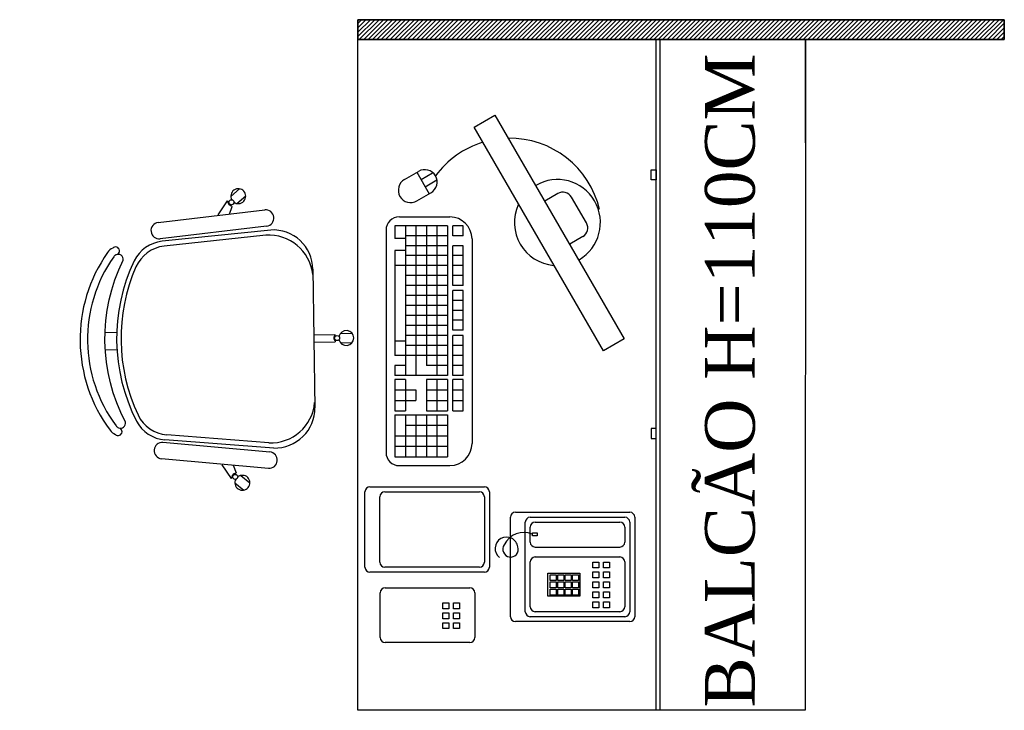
# Model space of a CAD drawing. Header units: millimetres. Extents: x 0 to 1189, y 0 to 841.
# Tile 38 of 58: x 555 to 595, y 514 to 542. Entities that reach past the tile are written whole.
import ezdxf

# ---------------------------------------------------------------- set-up
doc = ezdxf.new("R2010")
doc.units = ezdxf.units.MM
doc.header["$LTSCALE"] = 8
for name, color, linetype in [('- LAYOUT', 8, 'Continuous'), ('ARQ_LAY_MOB', 8, 'Continuous'), ('ARQ_TXT_GER', 8, 'Continuous')]:
    doc.layers.add(name, color=color, linetype=linetype)
doc.styles.add('DUTCH', font='dutch.ttf', dxfattribs={"height": 0.16})

# ---------------------------------------------------------------- blocks, each defined once
blk = doc.blocks.new('A$C4880017A')
at = {"layer": 'ARQ_LAY_MOB', "linetype": 'ByBlock'}
for p, q in [((49.93, 33.33), (34.12, 46.46)), ((51.38, 33.36), (34.53, 47.44)), ((46.22, 43.05), (49.52, 43.71)), ((49.51, 43.52), (49.52, 43.71)), ((50.64, 43.82), (52.96, 43.61)), ((15.02, 41.19), (13.36, 42.86)), ((47.91, 41.51), (49.39, 42.21)), ((49.39, 42.21), (49.41, 42.4)), ((50.47, 41.94), (52.8, 41.73)), ((12.54, 38.72), (10.88, 40.38)), ((51.64, 21.8), (31.94, 2.1)), ((20.38, 2.36), (6.3, 19.21)), ((20.38, 2.36), (6.3, 19.21)), ((20.41, 3.81), (7.28, 19.62)), ((20.41, 3.81), (7.28, 19.62)), ((42.32, 12.48), (45.32, 9.47)), ((41.26, 11.42), (44.26, 8.41)), ((44.4, 8.55), (44.26, 8.41)), ((45.32, 9.47), (45.19, 9.34)), ((46.23, 8.82), (47.88, 7.17)), ((10.68, 7.52), (10.03, 4.22)), ((44.9, 7.49), (46.55, 5.84)), ((10.22, 4.23), (10.03, 4.22)), ((11.53, 4.35), (11.34, 4.33)), ((12.23, 5.83), (11.53, 4.35)), ((9.92, 3.1), (10.12, 0.78)), ((11.8, 3.26), (12, 0.94))]:
    blk.add_line(p, q, dxfattribs=at)
blk.add_lwpolyline([(3.3, 27.37, -0.237888), (26.36, 50.44, 0.605717), (26.13, 52.19, 0.122717), (25.52, 52.25, 0.323529), (1.48, 28.21, 0.122717), (1.54, 27.61, 0.605717)], format="xyb", close=True, dxfattribs=at)
for points in [[(36.68, 50.63), (53.43, 37.03)], [(51.36, 34.49), (34.61, 48.09)], [(19.25, 2.37), (5.65, 19.12)], [(3.11, 17.06), (16.71, 0.31)]]:
    blk.add_lwpolyline(points, dxfattribs=at)
for centre in [(49.87, 42.92), (45.09, 8.65), (10.81, 3.87)]:
    blk.add_circle(centre, 0.5, dxfattribs=at)
for centre, radius, start, end in [((30.14, 23.6), 30.52, 99.1238, 170.8762), ((25.7, 51.02), 2.75, 70.1455, 98.4571), ((26.64, 52.82), 0.782, 254.8109, 90.3255), ((25.7, 51.02), 1.25, 70.1455, 98.1301), ((35.65, 49.36), 1.64, 50.9247, 230.9247), ((39.36, 14.38), 36.22, 108.6047, 161.3953), ((39.99, 13.75), 36.22, 110.7361, 159.2639), ((29.65, 41.07), 7, 50.2999, 110.7361), ((30.04, 42.07), 7, 50.1212, 108.6047), ((51.72, 42.78), 1.5, 187.5463, 163.3666), ((49.95, 42.92), 0.75, 126.8103, 223.1897), ((52.4, 35.76), 1.64, 230.9247, 50.9247), ((44.02, 26.71), 8.87, 320.5925, 48.2522), ((45.98, 27.46), 8, 315, 47.5692), ((2.72, 28.04), 2.75, 171.5429, 199.8545), ((0.92, 27.1), 0.782, 179.6745, 15.1891), ((11.67, 23.7), 7, 161.3953, 219.8788), ((12.67, 24.09), 7, 159.2639, 219.7001), ((4.38, 18.09), 1.64, 39.0753, 219.0753), ((45.15, 8.59), 0.75, 86.8103, 183.1897), ((46.39, 7.33), 1.5, 146.6334, 122.4537), ((10.82, 3.78), 0.75, 46.8103, 143.1897), ((10.96, 2.02), 1.5, 106.6334, 82.4537), ((17.98, 1.34), 1.64, 219.0753, 39.0753), ((26.28, 7.76), 8, 222.4308, 315), ((27.03, 9.71), 8.87, 221.7478, 309.4075)]:
    blk.add_arc(centre, radius, start, end, dxfattribs=at)

msp = doc.modelspace()

# ---------------------------------------------------------------- linework, layer by layer
at = {"layer": 'ARQ_LAY_MOB'}
for p, q in [((568.967, 540.871), (568.967, 541.671)), ((568.967, 541.671), (594.956, 541.671)), ((594.956, 541.671), (568.967, 541.671)), ((568.967, 541.671), (568.967, 540.871)), ((594.956, 541.671), (594.956, 540.871)), ((594.956, 540.871), (594.956, 541.671)), ((568.961, 513.896), (568.967, 540.871)), ((568.967, 540.871), (586.961, 540.871)), ((594.956, 540.871), (568.967, 540.871)), ((568.967, 540.871), (594.956, 540.871)), ((580.955, 513.896), (580.961, 540.871)), ((581.115, 513.896), (581.121, 540.871)), ((581.115, 513.896), (581.122, 540.871)), ((586.961, 540.871), (586.954, 513.896)), ((586.961, 536.718, 0), (586.961, 540.871, 0)), ((580.762, 535.233), (580.762, 535.633)), ((580.762, 535.633), (580.962, 535.633)), ((580.962, 535.633), (580.962, 535.233)), ((570.841, 535.247, 0), (571.403, 535.572, 0)), ((570.841, 535.247, 0), (571.403, 535.572, 0)), ((571.336, 535.533, 0), (571.836, 534.667, 0)), ((571.336, 535.533, 0), (571.836, 534.667, 0)), ((571.503, 535.244, 0), (571.969, 535.513, 0)), ((571.503, 535.244, 0), (571.969, 535.513, 0)), ((580.962, 535.233), (580.762, 535.233)), ((571.669, 534.955, 0), (572.136, 535.225, 0)), ((571.669, 534.955, 0), (572.136, 535.225, 0)), ((571.341, 534.381, 0), (571.903, 534.706, 0)), ((577.002, 534.678, 0), (576.484, 534.377, 0)), ((578.153, 533.497, 0), (577.549, 534.534, 0)), ((570.632, 533.74), (572.666, 533.74, 0)), ((572.566, 533.384, 0), (570.454, 533.384, 0)), ((570.454, 533.384, 0), (570.454, 532.866, 0)), ((570.877, 533.384, 0), (570.877, 527.365, 0)), ((571.299, 533.384), (571.299, 527.365, 0)), ((571.721, 533.384), (571.721, 527.767, 0)), ((572.144, 533.384), (572.144, 527.365, 0)), ((572.566, 533.384, 0), (572.566, 527.365, 0)), ((572.777, 532.983, 0), (572.777, 533.384, 0)), ((573.2, 533.384, 0), (572.777, 533.384, 0)), ((573.2, 532.983, 0), (573.2, 533.384, 0)), ((570.098, 533.207, 0), (570.098, 524.27, 0)), ((570.877, 532.866, 0), (570.454, 532.866, 0)), ((572.566, 532.983, 0), (570.877, 532.983, 0)), ((573.2, 532.983, 0), (572.777, 532.983, 0)), ((578.008, 532.95, 0), (577.49, 532.648, 0)), ((572.566, 532.582, 0), (570.894, 532.582, 0)), ((572.777, 530.977), (572.777, 532.582, 0)), ((573.2, 532.582, 0), (572.777, 532.582, 0)), ((573.2, 530.977, 0), (573.2, 532.582, 0)), ((573.555, 532.851, 0), (573.555, 524.625, 0)), ((570.454, 532.393, 0), (570.454, 528.739, 0)), ((570.877, 532.393, 0), (570.454, 532.393, 0)), ((572.566, 532.181), (570.877, 532.181, 0)), ((573.2, 532.181, 0), (572.777, 532.181, 0)), ((572.566, 531.779), (570.454, 531.779, 0)), ((573.2, 531.779, 0), (572.777, 531.779)), ((572.566, 531.378), (570.877, 531.378, 0)), ((573.2, 531.378, 0), (572.777, 531.378)), ((572.566, 530.977), (570.877, 530.977, 0)), ((573.2, 530.977, 0), (572.777, 530.977)), ((572.566, 530.576), (570.877, 530.576, 0)), ((573.2, 530.784), (572.777, 530.784)), ((572.777, 529.179), (572.777, 530.784)), ((573.2, 529.179), (573.2, 530.784)), ((572.566, 530.174), (570.877, 530.174, 0)), ((573.2, 530.383), (572.777, 530.383)), ((572.566, 529.773), (570.877, 529.773, 0)), ((573.2, 529.981), (572.777, 529.981)), ((572.566, 529.372, 0), (570.877, 529.372, 0)), ((573.2, 529.58), (572.777, 529.58)), ((572.566, 528.97, 0), (570.877, 528.97, 0)), ((573.2, 529.179), (572.777, 529.179)), ((572.777, 527.365, 0), (572.777, 528.97, 0)), ((573.2, 528.97), (572.777, 528.97, 0)), ((573.2, 527.365, 0), (573.2, 528.97)), ((570.454, 528.739, 0), (570.454, 528.168, 0)), ((570.877, 528.739, 0), (570.454, 528.739, 0)), ((572.566, 528.569, 0), (570.877, 528.569, 0)), ((573.2, 528.569), (572.777, 528.569, 0)), ((572.566, 528.168, 0), (570.454, 528.168, 0)), ((573.2, 528.168), (572.777, 528.168, 0)), ((570.454, 527.767, 0), (570.454, 527.365, 0)), ((570.877, 527.767, 0), (570.454, 527.767, 0)), ((572.566, 527.767, 0), (571.721, 527.767, 0)), ((573.2, 527.767, 0), (572.777, 527.767, 0)), ((572.566, 527.365, 0), (570.454, 527.365, 0)), ((573.2, 527.365, 0), (572.777, 527.365, 0)), ((570.454, 527.207, 0), (570.454, 525.94, 0)), ((570.877, 527.207, 0), (570.454, 527.207, 0)), ((570.877, 527.207, 0), (570.877, 525.94, 0)), ((571.721, 527.207, 0), (571.721, 525.94, 0)), ((572.566, 527.207, 0), (571.721, 527.207, 0)), ((572.144, 527.207, 0), (572.144, 525.94, 0)), ((572.566, 527.207, 0), (572.566, 525.94, 0)), ((572.777, 525.94, 0), (572.777, 527.207, 0)), ((573.2, 527.207, 0), (572.777, 527.207, 0)), ((573.2, 525.94, 0), (573.2, 527.207, 0)), ((570.454, 526.785, 0), (571.299, 526.785, 0)), ((571.299, 526.785, 0), (571.299, 526.362, 0)), ((571.721, 526.785, 0), (572.566, 526.785, 0)), ((572.777, 526.785, 0), (573.2, 526.785, 0)), ((570.454, 526.362, 0), (571.299, 526.362, 0)), ((571.721, 526.362, 0), (572.566, 526.362, 0)), ((572.777, 526.362, 0), (573.2, 526.362, 0)), ((570.454, 525.94, 0), (570.877, 525.94, 0)), ((570.454, 525.781, 0), (572.566, 525.781, 0)), ((570.454, 525.781, 0), (570.454, 524.092, 0)), ((570.877, 525.781, 0), (570.877, 524.092, 0)), ((571.299, 525.781, 0), (571.299, 524.092, 0)), ((571.721, 525.94, 0), (572.566, 525.94, 0)), ((571.721, 525.781, 0), (571.721, 524.092, 0)), ((572.144, 525.781, 0), (572.144, 524.092, 0)), ((572.566, 525.781, 0), (572.566, 524.092, 0)), ((572.777, 525.94, 0), (573.2, 525.94, 0)), ((570.877, 525.359, 0), (572.566, 525.359, 0)), ((580.961, 525.232), (580.761, 525.232)), ((580.761, 525.232), (580.761, 524.832)), ((580.961, 524.832), (580.961, 525.232)), ((570.454, 524.937, 0), (572.566, 524.937, 0)), ((580.761, 524.832), (580.961, 524.832)), ((570.454, 524.514, 0), (572.566, 524.514, 0)), ((570.454, 524.092, 0), (572.566, 524.092, 0)), ((570.632, 523.736, 0), (572.666, 523.736, 0)), ((569.251, 519.65, 0), (569.251, 522.687, 0)), ((569.451, 522.887, 0), (574.051, 522.887, 0)), ((570.051, 522.687, 0), (573.851, 522.687, 0)), ((574.251, 522.687, 0), (574.251, 519.65, 0)), ((569.851, 519.85, 0), (569.851, 522.487, 0)), ((574.051, 522.487, 0), (574.051, 519.85, 0)), ((575.296, 521.862, 0), (579.896, 521.862, 0)), ((575.096, 517.662, 0), (575.096, 521.662, 0)), ((575.696, 517.862, 0), (575.696, 521.462, 0)), ((575.896, 521.662, 0), (579.696, 521.662, 0)), ((576.096, 521.462, 0), (579.496, 521.462, 0)), ((579.896, 521.462, 0), (579.896, 517.862, 0)), ((580.096, 521.662, 0), (580.096, 517.662, 0)), ((575.896, 520.662, 0), (575.896, 521.262, 0)), ((575.984, 521.032, 0), (576.174, 521.032, 0)), ((575.984, 520.913, 0), (575.984, 521.032, 0)), ((576.174, 521.032, 0), (576.174, 520.913, 0)), ((579.696, 521.262, 0), (579.696, 520.662, 0)), ((576.174, 520.913, 0), (575.984, 520.913, 0)), ((576.096, 520.462, 0), (579.496, 520.462, 0)), ((575.896, 518.062, 0), (575.896, 519.862, 0)), ((576.096, 520.062, 0), (579.496, 520.062, 0)), ((578.411, 519.621, 0), (578.411, 519.859, 0)), ((578.411, 519.859, 0), (578.649, 519.859, 0)), ((578.649, 519.859, 0), (578.649, 519.621, 0)), ((578.845, 519.621, 0), (578.845, 519.859, 0)), ((578.845, 519.859, 0), (579.082, 519.859, 0)), ((579.082, 519.859, 0), (579.082, 519.621, 0)), ((579.696, 519.862, 0), (579.696, 518.062, 0)), ((574.051, 519.45, 0), (569.451, 519.45, 0)), ((573.851, 519.65, 0), (570.051, 519.65, 0)), ((576.605, 518.488, 0), (576.605, 519.415, 0)), ((576.605, 519.415, 0), (577.888, 519.415, 0)), ((577.888, 519.415, 0), (577.888, 518.488, 0)), ((578.649, 519.621, 0), (578.411, 519.621, 0)), ((578.411, 519.221, 0), (578.411, 519.459, 0)), ((578.411, 519.459, 0), (578.649, 519.459, 0)), ((578.649, 519.459, 0), (578.649, 519.221, 0)), ((579.082, 519.621, 0), (578.845, 519.621, 0)), ((578.845, 519.221, 0), (578.845, 519.459, 0)), ((578.845, 519.459, 0), (579.082, 519.459, 0)), ((579.082, 519.459, 0), (579.082, 519.221, 0)), ((576.696, 519.113, 0), (576.696, 519.351, 0)), ((576.696, 519.351, 0), (576.934, 519.351, 0)), ((576.934, 519.113, 0), (576.696, 519.113, 0)), ((576.696, 518.819, 0), (576.696, 519.057, 0)), ((576.696, 519.057, 0), (576.934, 519.057, 0)), ((576.934, 519.351, 0), (576.934, 519.113, 0)), ((576.934, 519.057, 0), (576.934, 518.819, 0)), ((577.005, 519.113, 0), (577.005, 519.351, 0)), ((577.005, 519.351, 0), (577.243, 519.351, 0)), ((577.243, 519.113, 0), (577.005, 519.113, 0)), ((577.005, 518.819, 0), (577.005, 519.057, 0)), ((577.005, 519.057, 0), (577.243, 519.057, 0)), ((577.243, 519.351, 0), (577.243, 519.113, 0)), ((577.243, 519.057, 0), (577.243, 518.819, 0)), ((577.299, 519.113, 0), (577.299, 519.351, 0)), ((577.299, 519.351, 0), (577.536, 519.351, 0)), ((577.536, 519.113, 0), (577.299, 519.113, 0)), ((577.299, 518.819, 0), (577.299, 519.057, 0)), ((577.299, 519.057, 0), (577.536, 519.057, 0)), ((577.536, 519.351, 0), (577.536, 519.113, 0)), ((577.536, 519.057, 0), (577.536, 518.819, 0)), ((577.592, 519.113, 0), (577.592, 519.351, 0)), ((577.592, 519.351, 0), (577.83, 519.351, 0)), ((577.83, 519.113, 0), (577.592, 519.113, 0)), ((577.592, 518.819, 0), (577.592, 519.057, 0)), ((577.592, 519.057, 0), (577.83, 519.057, 0)), ((577.83, 519.351, 0), (577.83, 519.113, 0)), ((577.83, 519.057, 0), (577.83, 518.819, 0)), ((578.649, 519.221, 0), (578.411, 519.221, 0)), ((578.411, 518.821, 0), (578.411, 519.059, 0)), ((578.411, 519.059, 0), (578.649, 519.059, 0)), ((578.649, 519.059, 0), (578.649, 518.821, 0)), ((579.082, 519.221, 0), (578.845, 519.221, 0)), ((578.845, 518.821, 0), (578.845, 519.059, 0)), ((578.845, 519.059, 0), (579.082, 519.059, 0)), ((579.082, 519.059, 0), (579.082, 518.821, 0)), ((569.865, 516.821, 0), (569.865, 518.621, 0)), ((570.065, 518.821, 0), (573.465, 518.821, 0)), ((573.665, 518.621, 0), (573.665, 516.821, 0)), ((576.934, 518.819, 0), (576.696, 518.819, 0)), ((576.696, 518.525, 0), (576.696, 518.763, 0)), ((576.696, 518.763, 0), (576.934, 518.763, 0)), ((576.934, 518.763, 0), (576.934, 518.525, 0)), ((577.243, 518.819, 0), (577.005, 518.819, 0)), ((577.005, 518.525, 0), (577.005, 518.763, 0)), ((577.005, 518.763, 0), (577.243, 518.763, 0)), ((577.243, 518.763, 0), (577.243, 518.525, 0)), ((577.536, 518.819, 0), (577.299, 518.819, 0)), ((577.299, 518.525, 0), (577.299, 518.763, 0)), ((577.299, 518.763, 0), (577.536, 518.763, 0)), ((577.536, 518.763, 0), (577.536, 518.525, 0)), ((577.83, 518.819, 0), (577.592, 518.819, 0)), ((577.592, 518.525, 0), (577.592, 518.763, 0)), ((577.592, 518.763, 0), (577.83, 518.763, 0)), ((577.83, 518.763, 0), (577.83, 518.525, 0)), ((578.649, 518.821, 0), (578.411, 518.821, 0)), ((578.411, 518.421, 0), (578.411, 518.659, 0)), ((578.411, 518.659, 0), (578.649, 518.659, 0)), ((578.649, 518.659, 0), (578.649, 518.421, 0)), ((579.082, 518.821, 0), (578.845, 518.821, 0)), ((578.845, 518.421, 0), (578.845, 518.659, 0)), ((578.845, 518.659, 0), (579.082, 518.659, 0)), ((579.082, 518.659, 0), (579.082, 518.421, 0)), ((572.38, 517.981, 0), (572.38, 518.218, 0)), ((572.38, 518.218, 0), (572.618, 518.218, 0)), ((572.618, 518.218, 0), (572.618, 517.981, 0)), ((572.814, 517.981, 0), (572.814, 518.218, 0)), ((572.814, 518.218, 0), (573.052, 518.218, 0)), ((573.052, 518.218, 0), (573.052, 517.981, 0)), ((577.888, 518.488, 0), (576.605, 518.488, 0)), ((576.934, 518.525, 0), (576.696, 518.525, 0)), ((577.243, 518.525, 0), (577.005, 518.525, 0)), ((577.536, 518.525, 0), (577.299, 518.525, 0)), ((577.83, 518.525, 0), (577.592, 518.525, 0)), ((578.649, 518.421, 0), (578.411, 518.421, 0)), ((578.411, 518.021, 0), (578.411, 518.259, 0)), ((578.411, 518.259, 0), (578.649, 518.259, 0)), ((578.649, 518.259, 0), (578.649, 518.021, 0)), ((579.082, 518.421, 0), (578.845, 518.421, 0)), ((578.845, 518.021, 0), (578.845, 518.259, 0)), ((578.845, 518.259, 0), (579.082, 518.259, 0)), ((579.082, 518.259, 0), (579.082, 518.021, 0)), ((572.618, 517.981, 0), (572.38, 517.981, 0)), ((572.38, 517.581, 0), (572.38, 517.818, 0)), ((572.38, 517.818, 0), (572.618, 517.818, 0)), ((572.618, 517.818, 0), (572.618, 517.581, 0)), ((573.052, 517.981, 0), (572.814, 517.981, 0)), ((572.814, 517.581, 0), (572.814, 517.818, 0)), ((572.814, 517.818, 0), (573.052, 517.818, 0)), ((573.052, 517.818, 0), (573.052, 517.581, 0)), ((579.496, 517.862, 0), (576.096, 517.862, 0)), ((578.649, 518.021, 0), (578.411, 518.021, 0)), ((579.082, 518.021, 0), (578.845, 518.021, 0)), ((572.618, 517.581, 0), (572.38, 517.581, 0)), ((572.38, 517.181, 0), (572.38, 517.418, 0)), ((572.38, 517.418, 0), (572.618, 517.418, 0)), ((572.618, 517.418, 0), (572.618, 517.181, 0)), ((573.052, 517.581, 0), (572.814, 517.581, 0)), ((572.814, 517.181, 0), (572.814, 517.418, 0)), ((572.814, 517.418, 0), (573.052, 517.418, 0)), ((573.052, 517.418, 0), (573.052, 517.181, 0)), ((579.896, 517.462, 0), (575.296, 517.462, 0)), ((579.696, 517.662, 0), (575.896, 517.662, 0)), ((572.618, 517.181, 0), (572.38, 517.181, 0)), ((573.052, 517.181, 0), (572.814, 517.181, 0)), ((573.465, 516.621, 0), (570.065, 516.621, 0)), ((586.954, 513.896), (568.961, 513.896))]:
    msp.add_line(p, q, dxfattribs=at)
at = {"layer": 'ARQ_LAY_MOB', "linetype": 'Continuous'}
for p, q in [((568.967, 541.524, 0), (569.114, 541.671, 0)), ((568.967, 541.347, 0), (569.291, 541.671, 0)), ((568.967, 541.171, 0), (569.467, 541.671, 0)), ((568.967, 540.994, 0), (569.644, 541.671, 0)), ((568.967, 541.524, 0), (569.114, 541.671, 0)), ((568.967, 541.347, 0), (569.291, 541.671, 0)), ((568.967, 541.171, 0), (569.467, 541.671, 0)), ((568.967, 540.994, 0), (569.644, 541.671, 0)), ((569.021, 540.871, 0), (569.821, 541.671, 0)), ((569.021, 540.871, 0), (569.821, 541.671, 0)), ((569.198, 540.871, 0), (569.998, 541.671, 0)), ((569.198, 540.871, 0), (569.998, 541.671, 0)), ((569.374, 540.871, 0), (570.174, 541.671, 0)), ((569.374, 540.871, 0), (570.174, 541.671, 0)), ((569.551, 540.871, 0), (570.351, 541.671, 0)), ((569.551, 540.871, 0), (570.351, 541.671, 0)), ((569.728, 540.871, 0), (570.528, 541.671, 0)), ((569.728, 540.871, 0), (570.528, 541.671, 0)), ((569.905, 540.871, 0), (570.705, 541.671, 0)), ((569.905, 540.871, 0), (570.705, 541.671, 0)), ((570.082, 540.871, 0), (570.882, 541.671, 0)), ((570.082, 540.871, 0), (570.882, 541.671, 0)), ((570.258, 540.871, 0), (571.058, 541.671, 0)), ((570.258, 540.871, 0), (571.058, 541.671, 0)), ((570.435, 540.871, 0), (571.235, 541.671, 0)), ((570.435, 540.871, 0), (571.235, 541.671, 0)), ((570.612, 540.871, 0), (571.412, 541.671, 0)), ((570.612, 540.871, 0), (571.412, 541.671, 0)), ((570.789, 540.871, 0), (571.589, 541.671, 0)), ((570.789, 540.871, 0), (571.589, 541.671, 0)), ((570.965, 540.871, 0), (571.765, 541.671, 0)), ((570.965, 540.871, 0), (571.765, 541.671, 0)), ((571.142, 540.871, 0), (571.942, 541.671, 0)), ((571.142, 540.871, 0), (571.942, 541.671, 0)), ((571.319, 540.871, 0), (572.119, 541.671, 0)), ((571.319, 540.871, 0), (572.119, 541.671, 0)), ((571.496, 540.871, 0), (572.296, 541.671, 0)), ((571.496, 540.871, 0), (572.296, 541.671, 0)), ((571.673, 540.871, 0), (572.473, 541.671, 0)), ((571.673, 540.871, 0), (572.473, 541.671, 0)), ((571.849, 540.871, 0), (572.649, 541.671, 0)), ((571.849, 540.871, 0), (572.649, 541.671, 0)), ((572.026, 540.871, 0), (572.826, 541.671, 0)), ((572.026, 540.871, 0), (572.826, 541.671, 0)), ((572.203, 540.871, 0), (573.003, 541.671, 0)), ((572.203, 540.871, 0), (573.003, 541.671, 0)), ((572.38, 540.871, 0), (573.18, 541.671, 0)), ((572.38, 540.871, 0), (573.18, 541.671, 0)), ((572.556, 540.871, 0), (573.356, 541.671, 0)), ((572.556, 540.871, 0), (573.356, 541.671, 0)), ((572.733, 540.871, 0), (573.533, 541.671, 0)), ((572.733, 540.871, 0), (573.533, 541.671, 0)), ((572.91, 540.871, 0), (573.71, 541.671, 0)), ((572.91, 540.871, 0), (573.71, 541.671, 0)), ((573.087, 540.871, 0), (573.887, 541.671, 0)), ((573.087, 540.871, 0), (573.887, 541.671, 0)), ((573.264, 540.871, 0), (574.064, 541.671, 0)), ((573.264, 540.871, 0), (574.064, 541.671, 0)), ((573.44, 540.871, 0), (574.24, 541.671, 0)), ((573.44, 540.871, 0), (574.24, 541.671, 0)), ((573.617, 540.871, 0), (574.417, 541.671, 0)), ((573.617, 540.871, 0), (574.417, 541.671, 0)), ((573.794, 540.871, 0), (574.594, 541.671, 0)), ((573.794, 540.871, 0), (574.594, 541.671, 0)), ((573.971, 540.871, 0), (574.771, 541.671, 0)), ((573.971, 540.871, 0), (574.771, 541.671, 0)), ((574.147, 540.871, 0), (574.947, 541.671, 0)), ((574.147, 540.871, 0), (574.947, 541.671, 0)), ((574.324, 540.871, 0), (575.124, 541.671, 0)), ((574.324, 540.871, 0), (575.124, 541.671, 0)), ((574.501, 540.871, 0), (575.301, 541.671, 0)), ((574.501, 540.871, 0), (575.301, 541.671, 0)), ((574.678, 540.871, 0), (575.478, 541.671, 0)), ((574.678, 540.871, 0), (575.478, 541.671, 0)), ((574.855, 540.871, 0), (575.655, 541.671, 0)), ((574.855, 540.871, 0), (575.655, 541.671, 0)), ((575.031, 540.871, 0), (575.831, 541.671, 0)), ((575.031, 540.871, 0), (575.831, 541.671, 0)), ((575.208, 540.871, 0), (576.008, 541.671, 0)), ((575.208, 540.871, 0), (576.008, 541.671, 0)), ((575.385, 540.871, 0), (576.185, 541.671, 0)), ((575.385, 540.871, 0), (576.185, 541.671, 0)), ((575.562, 540.871, 0), (576.362, 541.671, 0)), ((575.562, 540.871, 0), (576.362, 541.671, 0)), ((575.738, 540.871, 0), (576.538, 541.671, 0)), ((575.738, 540.871, 0), (576.538, 541.671, 0)), ((575.915, 540.871, 0), (576.715, 541.671, 0)), ((575.915, 540.871, 0), (576.715, 541.671, 0)), ((576.092, 540.871, 0), (576.892, 541.671, 0)), ((576.092, 540.871, 0), (576.892, 541.671, 0)), ((576.269, 540.871, 0), (577.069, 541.671, 0)), ((576.269, 540.871, 0), (577.069, 541.671, 0)), ((576.446, 540.871, 0), (577.246, 541.671, 0)), ((576.446, 540.871, 0), (577.246, 541.671, 0)), ((576.622, 540.871, 0), (577.422, 541.671, 0)), ((576.622, 540.871, 0), (577.422, 541.671, 0)), ((576.799, 540.871, 0), (577.599, 541.671, 0)), ((576.799, 540.871, 0), (577.599, 541.671, 0)), ((576.976, 540.871, 0), (577.776, 541.671, 0)), ((576.976, 540.871, 0), (577.776, 541.671, 0)), ((577.153, 540.871, 0), (577.953, 541.671, 0)), ((577.153, 540.871, 0), (577.953, 541.671, 0)), ((577.329, 540.871, 0), (578.129, 541.671, 0)), ((577.329, 540.871, 0), (578.129, 541.671, 0)), ((577.506, 540.871, 0), (578.306, 541.671, 0)), ((577.506, 540.871, 0), (578.306, 541.671, 0)), ((577.683, 540.871, 0), (578.483, 541.671, 0)), ((577.683, 540.871, 0), (578.483, 541.671, 0)), ((577.86, 540.871, 0), (578.66, 541.671, 0)), ((577.86, 540.871, 0), (578.66, 541.671, 0)), ((578.037, 540.871, 0), (578.837, 541.671, 0)), ((578.037, 540.871, 0), (578.837, 541.671, 0)), ((578.213, 540.871, 0), (579.013, 541.671, 0)), ((578.213, 540.871, 0), (579.013, 541.671, 0)), ((578.39, 540.871, 0), (579.19, 541.671, 0)), ((578.39, 540.871, 0), (579.19, 541.671, 0)), ((578.567, 540.871, 0), (579.367, 541.671, 0)), ((578.567, 540.871, 0), (579.367, 541.671, 0)), ((578.744, 540.871, 0), (579.544, 541.671, 0)), ((578.744, 540.871, 0), (579.544, 541.671, 0)), ((578.92, 540.871, 0), (579.72, 541.671, 0)), ((578.92, 540.871, 0), (579.72, 541.671, 0)), ((579.097, 540.871, 0), (579.897, 541.671, 0)), ((579.097, 540.871, 0), (579.897, 541.671, 0)), ((579.274, 540.871, 0), (580.074, 541.671, 0)), ((579.274, 540.871, 0), (580.074, 541.671, 0)), ((579.451, 540.871, 0), (580.251, 541.671, 0)), ((579.451, 540.871, 0), (580.251, 541.671, 0)), ((579.627, 540.871, 0), (580.427, 541.671, 0)), ((579.627, 540.871, 0), (580.427, 541.671, 0)), ((579.804, 540.871, 0), (580.604, 541.671, 0)), ((579.804, 540.871, 0), (580.604, 541.671, 0)), ((579.981, 540.871, 0), (580.781, 541.671, 0)), ((579.981, 540.871, 0), (580.781, 541.671, 0)), ((580.158, 540.871, 0), (580.958, 541.671, 0)), ((580.158, 540.871, 0), (580.958, 541.671, 0)), ((580.335, 540.871, 0), (581.135, 541.671, 0)), ((580.335, 540.871, 0), (581.135, 541.671, 0)), ((580.511, 540.871, 0), (581.311, 541.671, 0)), ((580.511, 540.871, 0), (581.311, 541.671, 0)), ((580.688, 540.871, 0), (581.488, 541.671, 0)), ((580.688, 540.871, 0), (581.488, 541.671, 0)), ((580.865, 540.871, 0), (581.665, 541.671, 0)), ((580.865, 540.871, 0), (581.665, 541.671, 0)), ((581.042, 540.871, 0), (581.842, 541.671, 0)), ((581.042, 540.871, 0), (581.842, 541.671, 0)), ((581.218, 540.871, 0), (582.018, 541.671, 0)), ((581.218, 540.871, 0), (582.018, 541.671, 0)), ((581.395, 540.871, 0), (582.195, 541.671, 0)), ((581.395, 540.871, 0), (582.195, 541.671, 0)), ((581.572, 540.871, 0), (582.372, 541.671, 0)), ((581.572, 540.871, 0), (582.372, 541.671, 0)), ((581.749, 540.871, 0), (582.549, 541.671, 0)), ((581.749, 540.871, 0), (582.549, 541.671, 0)), ((581.926, 540.871, 0), (582.726, 541.671, 0)), ((581.926, 540.871, 0), (582.726, 541.671, 0)), ((582.102, 540.871, 0), (582.902, 541.671, 0)), ((582.102, 540.871, 0), (582.902, 541.671, 0)), ((582.279, 540.871, 0), (583.079, 541.671, 0)), ((582.279, 540.871, 0), (583.079, 541.671, 0)), ((582.456, 540.871, 0), (583.256, 541.671, 0)), ((582.456, 540.871, 0), (583.256, 541.671, 0)), ((582.633, 540.871, 0), (583.433, 541.671, 0)), ((582.633, 540.871, 0), (583.433, 541.671, 0)), ((582.809, 540.871, 0), (583.609, 541.671, 0)), ((582.809, 540.871, 0), (583.609, 541.671, 0)), ((582.986, 540.871, 0), (583.786, 541.671, 0)), ((582.986, 540.871, 0), (583.786, 541.671, 0)), ((583.163, 540.871, 0), (583.963, 541.671, 0)), ((583.163, 540.871, 0), (583.963, 541.671, 0)), ((583.34, 540.871, 0), (584.14, 541.671, 0)), ((583.34, 540.871, 0), (584.14, 541.671, 0)), ((583.517, 540.871, 0), (584.317, 541.671, 0)), ((583.517, 540.871, 0), (584.317, 541.671, 0)), ((583.693, 540.871, 0), (584.493, 541.671, 0)), ((583.693, 540.871, 0), (584.493, 541.671, 0)), ((583.87, 540.871, 0), (584.67, 541.671, 0)), ((583.87, 540.871, 0), (584.67, 541.671, 0)), ((584.047, 540.871, 0), (584.847, 541.671, 0)), ((584.047, 540.871, 0), (584.847, 541.671, 0)), ((584.224, 540.871, 0), (585.024, 541.671, 0)), ((584.224, 540.871, 0), (585.024, 541.671, 0)), ((584.4, 540.871, 0), (585.2, 541.671, 0)), ((584.4, 540.871, 0), (585.2, 541.671, 0)), ((584.577, 540.871, 0), (585.377, 541.671, 0)), ((584.577, 540.871, 0), (585.377, 541.671, 0)), ((584.754, 540.871, 0), (585.554, 541.671, 0)), ((584.754, 540.871, 0), (585.554, 541.671, 0)), ((584.931, 540.871, 0), (585.731, 541.671, 0)), ((584.931, 540.871, 0), (585.731, 541.671, 0)), ((585.108, 540.871, 0), (585.908, 541.671, 0)), ((585.108, 540.871, 0), (585.908, 541.671, 0)), ((585.284, 540.871, 0), (586.084, 541.671, 0)), ((585.284, 540.871, 0), (586.084, 541.671, 0)), ((585.461, 540.871, 0), (586.261, 541.671, 0)), ((585.461, 540.871, 0), (586.261, 541.671, 0)), ((585.638, 540.871, 0), (586.438, 541.671, 0)), ((585.638, 540.871, 0), (586.438, 541.671, 0)), ((585.815, 540.871, 0), (586.615, 541.671, 0)), ((585.815, 540.871, 0), (586.615, 541.671, 0)), ((585.991, 540.871, 0), (586.791, 541.671, 0)), ((585.991, 540.871, 0), (586.791, 541.671, 0)), ((586.168, 540.871, 0), (586.968, 541.671, 0)), ((586.168, 540.871, 0), (586.968, 541.671, 0)), ((586.345, 540.871, 0), (587.145, 541.671, 0)), ((586.345, 540.871, 0), (587.145, 541.671, 0)), ((586.522, 540.871, 0), (587.322, 541.671, 0)), ((586.522, 540.871, 0), (587.322, 541.671, 0)), ((586.699, 540.871, 0), (587.499, 541.671, 0)), ((586.699, 540.871, 0), (587.499, 541.671, 0)), ((586.875, 540.871, 0), (587.675, 541.671, 0)), ((586.875, 540.871, 0), (587.675, 541.671, 0)), ((587.052, 540.871, 0), (587.852, 541.671, 0)), ((587.052, 540.871, 0), (587.852, 541.671, 0)), ((587.229, 540.871, 0), (588.029, 541.671, 0)), ((587.229, 540.871, 0), (588.029, 541.671, 0)), ((587.406, 540.871, 0), (588.206, 541.671, 0)), ((587.406, 540.871, 0), (588.206, 541.671, 0)), ((587.582, 540.871, 0), (588.382, 541.671, 0)), ((587.582, 540.871, 0), (588.382, 541.671, 0)), ((587.759, 540.871, 0), (588.559, 541.671, 0)), ((587.759, 540.871, 0), (588.559, 541.671, 0)), ((587.936, 540.871, 0), (588.736, 541.671, 0)), ((587.936, 540.871, 0), (588.736, 541.671, 0)), ((588.113, 540.871, 0), (588.913, 541.671, 0)), ((588.113, 540.871, 0), (588.913, 541.671, 0)), ((588.29, 540.871, 0), (589.09, 541.671, 0)), ((588.29, 540.871, 0), (589.09, 541.671, 0)), ((588.466, 540.871, 0), (589.266, 541.671, 0)), ((588.466, 540.871, 0), (589.266, 541.671, 0)), ((588.643, 540.871, 0), (589.443, 541.671, 0)), ((588.643, 540.871, 0), (589.443, 541.671, 0)), ((588.82, 540.871, 0), (589.62, 541.671, 0)), ((588.82, 540.871, 0), (589.62, 541.671, 0)), ((588.997, 540.871, 0), (589.797, 541.671, 0)), ((588.997, 540.871, 0), (589.797, 541.671, 0)), ((589.173, 540.871, 0), (589.973, 541.671, 0)), ((589.173, 540.871, 0), (589.973, 541.671, 0)), ((589.35, 540.871, 0), (590.15, 541.671, 0)), ((589.35, 540.871, 0), (590.15, 541.671, 0)), ((589.527, 540.871, 0), (590.327, 541.671, 0)), ((589.527, 540.871, 0), (590.327, 541.671, 0)), ((589.704, 540.871, 0), (590.504, 541.671, 0)), ((589.704, 540.871, 0), (590.504, 541.671, 0)), ((589.881, 540.871, 0), (590.681, 541.671, 0)), ((589.881, 540.871, 0), (590.681, 541.671, 0)), ((590.057, 540.871, 0), (590.857, 541.671, 0)), ((590.057, 540.871, 0), (590.857, 541.671, 0)), ((590.234, 540.871, 0), (591.034, 541.671, 0)), ((590.234, 540.871, 0), (591.034, 541.671, 0)), ((590.411, 540.871, 0), (591.211, 541.671, 0)), ((590.411, 540.871, 0), (591.211, 541.671, 0)), ((590.588, 540.871, 0), (591.388, 541.671, 0)), ((590.588, 540.871, 0), (591.388, 541.671, 0)), ((590.764, 540.871, 0), (591.564, 541.671, 0)), ((590.764, 540.871, 0), (591.564, 541.671, 0)), ((590.941, 540.871, 0), (591.741, 541.671, 0)), ((590.941, 540.871, 0), (591.741, 541.671, 0)), ((591.118, 540.871, 0), (591.918, 541.671, 0)), ((591.118, 540.871, 0), (591.918, 541.671, 0)), ((591.295, 540.871, 0), (592.095, 541.671, 0)), ((591.295, 540.871, 0), (592.095, 541.671, 0)), ((591.472, 540.871, 0), (592.272, 541.671, 0)), ((591.472, 540.871, 0), (592.272, 541.671, 0)), ((591.648, 540.871, 0), (592.448, 541.671, 0)), ((591.648, 540.871, 0), (592.448, 541.671, 0)), ((591.825, 540.871, 0), (592.625, 541.671, 0)), ((591.825, 540.871, 0), (592.625, 541.671, 0)), ((592.002, 540.871, 0), (592.802, 541.671, 0)), ((592.002, 540.871, 0), (592.802, 541.671, 0)), ((592.179, 540.871, 0), (592.979, 541.671, 0)), ((592.179, 540.871, 0), (592.979, 541.671, 0)), ((592.355, 540.871, 0), (593.155, 541.671, 0)), ((592.355, 540.871, 0), (593.155, 541.671, 0)), ((592.532, 540.871, 0), (593.332, 541.671, 0)), ((592.532, 540.871, 0), (593.332, 541.671, 0)), ((592.709, 540.871, 0), (593.509, 541.671, 0)), ((592.709, 540.871, 0), (593.509, 541.671, 0)), ((592.886, 540.871, 0), (593.686, 541.671, 0)), ((592.886, 540.871, 0), (593.686, 541.671, 0)), ((593.063, 540.871, 0), (593.863, 541.671, 0)), ((593.063, 540.871, 0), (593.863, 541.671, 0)), ((593.239, 540.871, 0), (594.039, 541.671, 0)), ((593.239, 540.871, 0), (594.039, 541.671, 0)), ((593.416, 540.871, 0), (594.216, 541.671, 0)), ((593.416, 540.871, 0), (594.216, 541.671, 0)), ((593.593, 540.871, 0), (594.393, 541.671, 0)), ((593.593, 540.871, 0), (594.393, 541.671, 0)), ((593.77, 540.871, 0), (594.57, 541.671, 0)), ((593.77, 540.871, 0), (594.57, 541.671, 0)), ((593.946, 540.871, 0), (594.746, 541.671, 0)), ((593.946, 540.871, 0), (594.746, 541.671, 0)), ((594.123, 540.871, 0), (594.923, 541.671, 0)), ((594.123, 540.871, 0), (594.923, 541.671, 0)), ((594.3, 540.871, 0), (594.956, 541.527, 0)), ((594.3, 540.871, 0), (594.956, 541.527, 0)), ((594.477, 540.871, 0), (594.956, 541.35, 0)), ((594.477, 540.871, 0), (594.956, 541.35, 0)), ((594.654, 540.871, 0), (594.956, 541.173, 0)), ((594.654, 540.871, 0), (594.956, 541.173, 0)), ((594.83, 540.871, 0), (594.956, 540.996, 0)), ((594.83, 540.871, 0), (594.956, 540.996, 0))]:
    msp.add_line(p, q, dxfattribs=at)
at = {"layer": 'ARQ_LAY_MOB'}
msp.add_lwpolyline([(578.835, 528.348), (573.636, 537.352), (574.472, 537.834), (579.67, 528.83)], close=True, dxfattribs=at)
msp.add_lwpolyline([(575.977, 520.977, 0.405771), (574.849, 520.553, 0.557714), (575.053, 520.064, 0.557828), (575.399, 520.465, 0.530899), (574.715, 520.801, 0.530978), (574.658, 520.041, 0.242623)], format="xyb", dxfattribs=at)
for centre, radius, start, end in [((575.073, 533.198, 0), 3.704, 13.0275, 90.9745), ((575.073, 533.198, 0), 3.704, 107.0121, 143.7472), ((571.653, 535.139, 0), 0.5, 30, 120), ((571.653, 535.139, 0), 0.5, 30, 120), ((571.091, 534.814, 0), 0.5, 120, 210), ((571.091, 534.814, 0), 0.5, 120, 210), ((571.653, 535.139, 0), 0.5, 300, 30), ((571.653, 535.139, 0), 0.5, 300, 30), ((576.987, 533.512, 0), 1.729, 300.1942, 120.1942), ((571.091, 534.814, 0), 0.5, 210, 300), ((577.203, 534.333, 0), 0.4, 30.1942, 120.1942), ((576.987, 533.512, 0), 1.729, 155.5389, 264.8495), ((570.632, 533.207, 0), 0.534, 90, 180), ((572.666, 532.851, 0), 0.889, 360, 90), ((577.807, 533.296, 0), 0.4, 300.1942, 30.1942), ((572.666, 524.625, 0), 0.889, 270, 360), ((570.632, 524.27, 0), 0.534, 180, 270), ((569.451, 522.687, 0), 0.2, 90, 180), ((570.051, 522.487, 0), 0.2, 90, 180), ((573.851, 522.487, 0), 0.2, 0, 90), ((574.051, 522.687, 0), 0.2, 0, 90), ((575.296, 521.662, 0), 0.2, 90, 180), ((579.896, 521.662, 0), 0.2, 0, 90), ((575.896, 521.462, 0), 0.2, 90, 180), ((576.096, 521.262, 0), 0.2, 90, 180), ((579.496, 521.262, 0), 0.2, 0, 90), ((579.696, 521.462, 0), 0.2, 0, 90), ((576.096, 520.662, 0), 0.2, 180, 270), ((579.496, 520.662, 0), 0.2, 270, 0), ((570.051, 519.85, 0), 0.2, 180, 270), ((573.851, 519.85, 0), 0.2, 270, 0), ((576.096, 519.862, 0), 0.2, 90, 180), ((579.496, 519.862, 0), 0.2, 0, 90), ((569.451, 519.65, 0), 0.2, 180, 270), ((574.051, 519.65, 0), 0.2, 270, 0), ((570.065, 518.621, 0), 0.2, 90, 180), ((573.465, 518.621, 0), 0.2, 0, 90), ((575.896, 517.862, 0), 0.2, 180, 270), ((576.096, 518.062, 0), 0.2, 180, 270), ((579.496, 518.062, 0), 0.2, 270, 0), ((579.696, 517.862, 0), 0.2, 270, 0), ((575.296, 517.662, 0), 0.2, 180, 270), ((579.896, 517.662, 0), 0.2, 270, 0), ((570.065, 516.821, 0), 0.2, 180, 270), ((573.465, 516.821, 0), 0.2, 270, 0)]:
    msp.add_arc(centre, radius, start, end, dxfattribs=at)

# ---------------------------------------------------------------- block references
at = {"layer": '- LAYOUT', "xscale": 0.1999999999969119, "yscale": 0.1999999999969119, "zscale": 0.1999999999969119, "rotation": 45.82112402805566}
msp.add_blockref('A$C4880017A', (563.084, 521.193), dxfattribs=at)

# ---------------------------------------------------------------- texts
at = {"layer": 'ARQ_TXT_GER', "style": 'DUTCH'}
msp.add_text('BALCÃO H=110CM ', height=2, rotation=90, dxfattribs=at).set_placement((584.922, 514.014, 0))

doc.saveas('drawing.dxf')
